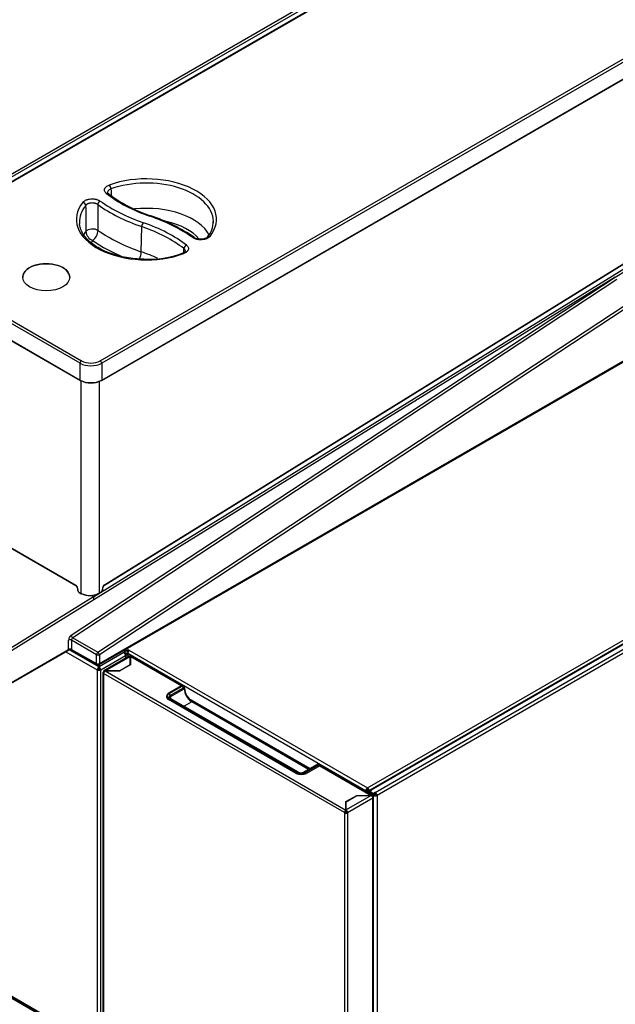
# Model space of a CAD drawing. Header units: millimetres. Extents: x 0 to 287, y 0 to 200.
# Tile 36 of 45: x 226 to 255, y 105 to 153. Entities that reach past the tile are written whole.
import ezdxf

# ---------------------------------------------------------------- set-up
doc = ezdxf.new("R2010")
doc.units = ezdxf.units.MM
doc.layers.add('134.126_BW4_CTM-', color=7, linetype='Continuous')
doc.layers.add('Standard', color=7, linetype='Continuous')

# ---------------------------------------------------------------- blocks, each defined once
blk = doc.blocks.new('SE')
at = {"layer": '134.126_BW4_CTM-', "color": 7, "linetype": 'Continuous'}
for p, q in [((220.202, 142.219), (248.547, 158.584)), ((248.617, 158.466), (220.273, 142.101)), ((248.86, 158.38), (220.515, 142.015)), ((248.91, 158.375), (220.565, 142.01)), ((230.241, 136.423), (258.586, 152.788)), ((258.657, 152.67), (230.312, 136.305)), ((230.302, 135.461), (258.717, 151.867)), ((230.312, 135.486), (258.727, 151.892)), ((229.914, 124.936), (259.134, 143.012)), ((230.444, 125.515), (258.497, 142.869)), ((230.449, 125.528), (258.502, 142.882)), ((232.238, 141.727), (232.265, 142.952)), ((258.292, 142.722), (230.397, 125.464)), ((230.129, 122.24), (260.101, 141.964)), ((260.176, 141.846), (230.204, 122.121)), ((229.26, 136.305), (220.494, 141.366)), ((220.565, 141.484), (229.331, 136.423)), ((220.424, 140.588), (229.26, 135.486)), ((220.434, 140.563), (229.27, 135.461)), ((226.468, 140.475), (226.468, 140.474)), ((228.754, 140.474), (228.754, 140.475)), ((228.829, 123.065), (255.317, 140.496)), ((255.317, 140.496), (229.932, 124.792)), ((255.391, 140.377), (228.904, 122.946)), ((230.183, 121.648), (260.241, 139.002)), ((230.204, 121.694), (260.262, 139.048)), ((229.26, 135.486), (229.26, 136.305)), ((230.312, 136.305), (230.312, 135.486)), ((229.312, 125.105), (229.312, 135.454)), ((230.189, 135.421), (230.189, 125.122)), ((243.249, 115.643), (275.917, 134.504)), ((276.173, 134.465), (243.384, 115.535)), ((276.227, 134.46), (243.438, 115.529)), ((243.631, 115.418), (276.688, 134.504)), ((276.78, 134.361), (243.715, 115.271)), ((220.8, 130.264), (229.049, 125.502)), ((220.807, 130.251), (229.056, 125.488)), ((229.132, 125.362), (229.139, 125.262)), ((229.141, 125.352), (229.148, 125.252)), ((229.197, 125.171), (229.312, 125.105)), ((229.204, 125.157), (229.319, 125.091)), ((230.184, 125.109), (230.3, 125.181)), ((230.189, 125.122), (230.306, 125.194)), ((230.353, 125.274), (230.361, 125.38)), ((230.362, 125.284), (230.37, 125.39)), ((224.17, 121.394), (229.911, 124.946)), ((229.932, 124.793), (224.244, 121.273)), ((229.911, 124.946), (229.89, 125.018)), ((229.932, 124.793), (229.932, 124.792)), ((228.698, 122.376), (228.698, 122.826)), ((230.063, 122.121), (228.838, 122.826)), ((228.838, 122.826), (228.838, 122.376)), ((228.904, 122.946), (230.129, 122.24)), ((225.895, 120.723), (228.677, 122.33)), ((225.915, 120.769), (228.698, 122.376)), ((228.572, 122.269), (230.098, 121.388)), ((230.176, 121.535), (228.765, 122.35)), ((228.838, 122.376), (230.063, 121.693)), ((228.859, 122.33), (230.084, 121.647)), ((231.393, 122.232), (230.186, 121.535)), ((231.377, 122.338), (231.441, 122.301)), ((231.393, 122.232), (231.441, 122.26)), ((231.44, 122.359), (231.427, 122.366)), ((231.44, 122.359), (231.44, 122.301)), ((231.441, 122.26), (231.441, 122.187)), ((231.456, 122.199), (231.456, 122.28)), ((231.456, 122.196), (231.477, 122.184)), ((231.504, 122.159), (231.585, 122.205)), ((231.582, 122.359), (231.599, 122.369)), ((231.582, 122.277), (231.582, 122.359)), ((231.599, 122.287), (231.582, 122.277)), ((231.599, 122.369), (231.67, 122.328)), ((231.599, 122.369), (231.599, 122.287)), ((231.617, 122.277), (231.599, 122.287)), ((231.67, 122.328), (243.249, 115.643)), ((230.063, 121.693), (230.063, 122.121)), ((230.204, 122.121), (230.204, 121.694)), ((230.265, 121.388), (231.477, 122.087)), ((231.653, 122.049), (230.423, 121.339)), ((230.482, 121.338), (231.701, 122.041)), ((231.477, 122.087), (231.477, 121.947)), ((231.511, 121.967), (231.511, 122.136)), ((231.582, 122.122), (231.511, 122.081)), ((243.16, 115.49), (231.582, 122.175)), ((231.582, 122.175), (231.582, 122.008)), ((231.701, 122.041), (231.701, 122.047)), ((231.701, 121.637), (231.701, 122.041)), ((231.711, 122.041), (231.711, 121.635)), ((231.711, 122.041), (234.2, 120.604)), ((234.239, 120.618), (231.763, 122.047)), ((230.098, 121.388), (230.169, 121.429)), ((230.098, 121.388), (230.098, 103.087)), ((230.176, 121.535), (230.176, 121.644)), ((230.176, 121.529), (230.176, 121.535)), ((230.176, 121.447), (230.176, 121.529)), ((230.186, 121.65), (230.186, 121.535)), ((230.186, 121.529), (230.186, 121.535)), ((230.186, 121.529), (230.186, 121.447)), ((230.194, 121.429), (230.265, 121.388)), ((230.265, 103.087), (230.265, 121.388)), ((230.371, 121.238), (230.371, 86.678)), ((230.401, 121.281), (230.401, 121.291)), ((230.401, 121.281), (230.422, 121.269)), ((230.469, 121.326), (230.469, 121.337)), ((231.187, 121.332), (230.479, 121.332)), ((230.479, 121.332), (242.203, 114.563)), ((230.482, 121.338), (231.182, 121.338)), ((231.182, 121.338), (231.701, 121.637)), ((231.182, 121.338), (231.182, 121.332)), ((231.711, 121.635), (231.187, 121.332)), ((231.701, 121.637), (231.701, 121.629)), ((230.401, 121.195), (230.401, 86.635)), ((230.401, 121.195), (230.405, 121.194)), ((242.129, 114.434), (230.405, 121.203)), ((230.405, 121.194), (230.405, 121.203)), ((234.194, 120.604), (233.569, 120.244)), ((234.199, 120.603), (233.574, 120.243)), ((233.599, 120.229), (234.223, 120.589)), ((234.276, 120.497), (233.652, 120.137)), ((233.652, 120.076), (234.329, 120.467)), ((234.223, 120.589), (234.199, 120.603)), ((234.298, 120.597), (234.274, 120.611)), ((233.473, 120.108), (233.473, 120.039)), ((233.567, 119.978), (233.567, 119.937)), ((239.79, 116.385), (233.567, 119.978)), ((239.785, 116.347), (233.569, 119.936)), ((233.574, 119.99), (239.797, 116.397)), ((239.822, 116.412), (233.599, 120.004)), ((239.859, 116.415), (233.637, 120.008)), ((233.652, 120.137), (233.652, 120.076)), ((234.701, 119.824), (234.328, 119.609)), ((234.556, 119.988), (240.458, 116.58)), ((240.388, 116.54), (234.701, 119.824)), ((240.41, 116.553), (234.738, 119.827)), ((240.797, 116.776), (240.173, 116.415)), ((240.835, 116.772), (240.21, 116.412)), ((240.235, 116.397), (240.859, 116.758)), ((240.867, 116.746), (240.242, 116.385)), ((240.927, 116.721), (240.28, 116.347)), ((240.859, 116.758), (240.835, 116.772)), ((240.934, 116.765), (240.91, 116.78)), ((240.927, 116.721), (243.432, 115.274)), ((243.484, 115.279), (240.979, 116.726)), ((239.79, 116.385), (239.79, 116.344)), ((240.242, 116.385), (240.242, 116.328)), ((243.16, 115.49), (243.231, 115.531)), ((243.249, 115.439), (243.16, 115.49)), ((243.231, 115.531), (243.319, 115.48)), ((243.249, 115.643), (243.249, 115.561)), ((243.266, 115.531), (243.266, 115.51)), ((243.364, 115.505), (243.337, 115.49)), ((243.337, 115.49), (243.337, 115.455)), ((243.362, 115.475), (243.447, 115.524)), ((243.362, 115.485), (243.362, 115.484)), ((243.369, 115.48), (243.362, 115.484)), ((243.447, 115.524), (243.438, 115.529)), ((242.203, 114.971), (242.728, 115.274)), ((243.432, 115.268), (242.213, 114.565)), ((242.213, 114.969), (242.732, 115.268)), ((243.511, 115.143), (242.281, 114.432)), ((242.728, 115.274), (242.728, 115.266)), ((242.728, 115.274), (243.432, 115.274)), ((242.732, 115.268), (243.432, 115.268)), ((243.319, 115.48), (243.249, 115.439)), ((243.249, 115.439), (243.249, 115.415)), ((243.319, 115.375), (243.319, 115.48)), ((243.327, 115.427), (243.327, 115.37)), ((243.355, 115.471), (243.362, 115.467)), ((243.362, 115.475), (243.546, 115.369)), ((243.362, 115.394), (243.362, 115.475)), ((243.546, 115.288), (243.362, 115.394)), ((243.363, 115.393), (243.362, 115.392)), ((243.362, 115.392), (243.546, 115.286)), ((243.362, 115.378), (243.362, 115.392)), ((243.362, 115.378), (243.362, 115.35)), ((243.432, 115.268), (243.432, 115.274)), ((243.506, 115.231), (243.487, 115.22)), ((243.511, 115.223), (243.492, 115.212)), ((243.511, 115.137), (243.511, 115.143)), ((243.511, 80.572), (243.511, 115.137)), ((243.542, 80.615), (243.542, 115.18)), ((243.631, 115.418), (243.546, 115.369)), ((243.546, 115.369), (243.546, 115.288)), ((243.546, 115.288), (243.631, 115.337)), ((243.546, 115.286), (243.616, 115.327)), ((243.616, 115.312), (243.546, 115.271)), ((243.546, 115.286), (243.546, 115.271)), ((243.546, 80.685), (243.546, 115.271)), ((243.616, 115.327), (243.615, 115.328)), ((243.616, 115.312), (243.616, 115.327)), ((243.631, 115.418), (243.631, 115.337)), ((243.715, 115.271), (243.645, 115.312)), ((243.715, 115.271), (243.715, 80.685)), ((242.203, 114.563), (242.203, 114.971)), ((242.213, 114.912), (242.203, 114.906)), ((242.203, 114.563), (242.203, 114.498)), ((242.213, 114.565), (242.213, 114.969)), ((242.213, 114.565), (242.213, 114.557)), ((242.213, 114.557), (242.213, 114.49)), ((242.129, 114.424), (242.186, 114.457)), ((242.129, 114.434), (242.129, 114.424)), ((242.129, 114.424), (242.132, 114.423)), ((242.132, 114.423), (242.132, 79.862)), ((242.216, 114.487), (242.186, 114.469)), ((242.186, 114.457), (242.221, 114.478)), ((242.186, 114.457), (242.186, 114.467)), ((242.189, 114.455), (242.186, 114.457)), ((242.224, 114.465), (242.224, 114.455)), ((242.281, 114.423), (242.224, 114.455)), ((242.281, 114.423), (242.281, 114.432)), ((242.281, 114.423), (242.281, 79.862)), ((223.873, 106.601), (230.181, 102.959)), ((223.877, 106.638), (230.122, 103.033)), ((230.098, 103.087), (223.881, 106.676))]:
    blk.add_line(p, q, dxfattribs=at)
for centre, radius, start, end in [((1285.421, 214.784), 1056.978, 183.797086, 183.815233), ((234.946, 150.297), 7.175, 233.1053, 251.8017), ((963.232, 148.448), 733.714, 180.348573, 180.447031), ((1014.851, 150.093), 784.754, 180.443007, 180.534564), ((230.036, 135.477), 8.437, 55.3624, 71.5568), ((234.643, 143.181), 1.102, 318.5023, 1.4369), ((194.569, 237.445), 114.409, 302.07134, 304.36046), ((230.084, 142.778), 0.546, 185.7936, 247.6566), ((229.425, 142.819), 0.709, 309.6232, 356.2017), ((232.517, 146.654), 5.29, 268.4162, 289.1281), ((228.961, 125.344), 0.172, 5.9466, 56.6749), ((229.282, 125.278), 0.143, 186.2541, 236.9112), ((229.734, 125.958), 0.952, 243.7056, 298.545), ((229.735, 125.89), 0.892, 243.2962, 299.0687), ((230.223, 125.297), 0.14, 303.679, 354.4559), ((230.544, 125.371), 0.176, 124.8447, 173.5832), ((228.99, 122.821), 0.152, 124.5337, 177.7763), ((228.769, 122.136), 0.214, 65.09, 115.3346), ((230.133, 121.735), 0.1, 240.8586, 300), ((235.139, 120.527), 0.789, 182.1753, 210.8417), ((235.162, 120.499), 0.794, 208.2895, 237.7645), ((240.016, 116.732), 0.353, 243.6363, 296.3637)]:
    blk.add_arc(centre, radius, start, end, dxfattribs=at)
for centre, major_axis, ratio, start_param, end_param in [((232.49, 143.308), (-3.412, 0), 0.57735, 2.707334, 5.270538), ((230.683, 144.857), (-0.051, 0.141), 0.432431, 4.052388, 5.588278), ((232.49, 143.19), (-3.262, 0), 0.57735, 3.155038, 5.270538), ((230.547, 144.44), (-0.092, -0.118), 0.655377, 3.140811, 4.011698), ((236.389, 147.069), (-7.279, 0), 0.57735, 0.639038, 1.032356), ((232.49, 143.308), (3.412, 0), 0.57735, 2.706346, 5.271779), ((232.49, 143.19), (3.262, 0), 0.57735, 2.706346, 3.166288), ((229.396, 144.016), (-0.117, 0.094), 0.740371, 3.714179, 5.250069), ((230.238, 144.076), (-0.087, -0.122), 0.634748, 3.985382, 5.521272), ((236.419, 146.968), (-8.101, 0), 0.57735, 0.680267, 1.032356), ((236.419, 147.086), (-7.951, 0), 0.57735, 0.680267, 1.032356), ((232.49, 141.99), (-3.211, 0), 0.57735, 3.442547, 4.895376), ((232.656, 143.338), (-0.049, -0.142), 0.418697, 3.141175, 3.830586), ((228.579, 139.52), (7.951, 0), 0.57735, 0.683359, 1.032356), ((232.49, 143.19), (3.262, 0), 0.57735, 3.166288, 3.202305), ((229.862, 142.653), (-0.35, -0.004), 0.522024, 3.826565, 5.869638), ((232.342, 143.022), (-0.049, -0.142), 0.418697, 3.830586, 5.366475), ((228.609, 139.419), (7.129, 0), 0.57735, 0.642644, 1.032356), ((228.609, 139.537), (7.279, 0), 0.57735, 0.642644, 1.032356), ((232.49, 141.675), (-2.811, 0), 0.57735, 3.57554, 4.360979), ((232.49, 143.19), (-3.262, 0), 0.57735, 3.116897, 3.155038), ((232.49, 141.99), (3.211, 0), 0.57735, -3.548048, -3.445872), ((236.419, 145.768), (-8.152, 0), 0.57735, 0.690072, 1.032356), ((234.745, 142.296), (-0.087, -0.122), 0.633158, 3.136085, 3.98349), ((235.586, 142.357), (0.117, -0.094), 0.740711, 3.150407, 3.18068), ((235.586, 142.357), (0.117, -0.094), 0.740711, 2.107541, 3.150407), ((232.49, 141.675), (2.811, 0), 0.57735, -3.518881, -3.437826), ((236.419, 145.453), (-8.552, 0), 0.57735, 0.699773, 0.94311), ((234.436, 141.933), (-0.092, -0.119), 0.653617, 4.009315, 5.545204), ((232.033, 141.541), (0.13, 0.378), 0.418697, 4.41254, 5.366475), ((228.609, 138.219), (7.078, 0), 0.57735, 0.894633, 1.032356), ((234.301, 141.516), (0.051, -0.141), 0.43329, 2.446304, 3.14393), ((227.611, 140.49), (1.143, 0), 0.57735, 0, 3.166288), ((227.611, 140.49), (1.143, 0), 0.57735, 6.25849, 6.283185), ((229.331, 136.341), (-0.05, -0.0866), 0.57735, 3.926991, 5.445427), ((229.786, 136.606), (0.745, 0), 0.570409, 3.92836, 5.496418), ((229.786, 136.687), (-0.645, 0), 0.578934, 0.786768, 2.354825), ((230.241, 136.341), (0.05, -0.0866), 0.57735, 0.837758, 2.356194), ((229.295, 135.504), (0.025, 0.0433), 0.57735, 2.303835, 3.141593), ((229.786, 135.789), (-0.745, 0), 0.574671, 0.786768, 2.354825), ((229.295, 135.504), (0.025, 0.0433), 0.57735, 3.141593, 3.926991), ((229.786, 135.748), (0.695, 0), 0.578934, 3.92836, 5.496418), ((230.277, 135.504), (-0.025, 0.0433), 0.57735, 2.356194, 3.141593), ((230.277, 135.504), (-0.025, 0.0433), 0.57735, 3.141593, 3.979351), ((229.071, 125.514), (0.015, 0.026), 0.57735, 2.356194, 3.149571), ((229.049, 125.396), (-0.065, 0.113), 0.577349, 4.014951, 5.498427), ((229.162, 125.364), (0.0299, 0.0022), 0.524834, 3.129043, 3.887004), ((229.169, 125.264), (0.0299, 0.0022), 0.524834, 3.141593, 3.887004), ((229.197, 125.228), (-0.035, 0.0607), 0.577349, 0.873358, 2.356834), ((229.219, 125.183), (0.015, 0.026), 0.57735, 2.356194, 3.141593), ((229.334, 125.117), (0.015, 0.026), 0.57735, 2.356194, 3.141593), ((229.334, 125.117), (0.015, 0.026), 0.57735, 3.141593, 3.962727), ((230.168, 125.134), (-0.0158, 0.0255), 0.556354, 2.338954, 3.141593), ((230.168, 125.134), (-0.0158, 0.0255), 0.556354, 3.141593, 3.90975), ((230.285, 125.206), (-0.0158, 0.0255), 0.556354, 3.141593, 3.90975), ((230.304, 125.25), (-0.035, -0.0606), 0.57735, 0.821134, 2.268928), ((230.332, 125.286), (-0.0299, 0.0022), 0.524834, 2.396181, 3.141593), ((230.453, 125.424), (-0.065, -0.113), 0.57735, 3.962727, 5.410521), ((230.34, 125.393), (-0.0299, 0.0022), 0.524834, 2.396181, 3.149701), ((230.428, 125.54), (-0.0158, 0.0255), 0.556354, 3.141593, 3.90975), ((229.911, 124.864), (-0.014, 0.109), 0.144148, 3.974744, 5.545115), ((228.839, 122.907), (-0.1, -0.173), 0.577514, 3.996966, 5.497665), ((228.768, 122.785), (-0.1, 0), 0.57735, 3.944444, 5.497787), ((228.9, 123.024), (0.055, -0.0835), 0.53567, 3.894438, 5.447781), ((228.627, 122.416), (-0.05, 0.0866), 0.57735, 3.141593, 3.926991), ((228.768, 122.335), (-0.1, 0), 0.57735, 3.944444, 5.497787), ((228.907, 122.418), (0.0487, 0.0873), 0.567186, 2.347619, 3.141593), ((230.133, 122.162), (-0.0499, -0.0867), 0.557716, 3.996377, 5.497076), ((230.133, 122.162), (-0.055, 0.0835), 0.53567, 3.894438, 5.447781), ((231.393, 122.136), (0.059, -0.102), 0.57735, 0.785398, 2.356194), ((231.511, 122.399), (0.1, 0), 0.57735, 3.926991, 5.497787), ((231.406, 122.28), (-0.05, 0), 0.57735, 2.356194, 3.926991), ((231.406, 122.199), (-0.05, 0), 0.57735, 2.478884, 3.141593), ((231.511, 122.318), (-0.1, 0), 0.57735, 0.992596, 2.356194), ((231.67, 122.226), (0.062, 0.108), 0.57735, 0.785398, 2.356194), ((230.133, 122.162), (-0.1, 0), 0.57735, 0.802851, 2.356194), ((231.393, 122.136), (-0.118, 0), 0.57735, 2.356194, 3.926991), ((231.706, 121.958), (0.0525, -0.0909), 0.57735, 2.423589, 3.141593), ((231.706, 121.953), (0.105, 0), 0.57735, 1.523159, 1.618433), ((231.705, 121.952), (-0.025, 0), 0.57735, 4.482074, 4.88496), ((231.711, 121.956), (-0.0525, -0.0909), 0.57735, 3.141593, 3.926991), ((230.133, 121.735), (-0.1, 0), 0.57735, 0.802851, 2.356194), ((230.133, 121.735), (0.0487, 0.0873), 0.567186, 2.347619, 3.141593), ((230.181, 121.436), (-0.059, -0.102), 0.57735, 3.986951, 5.497787), ((230.181, 121.436), (0.118, 0), 0.57735, 3.926991, 5.497787), ((230.181, 121.436), (-0.009, -0.0156), 0.57735, 4.330706, 5.497787), ((230.181, 121.436), (-0.018, 0), 0.57735, 0.785398, 2.356194), ((230.133, 121.735), (-0.05, 0.0866), 0.57735, 3.141593, 3.926991), ((230.181, 121.436), (-0.059, 0.102), 0.57735, 3.926991, 5.437827), ((230.181, 121.436), (0.009, -0.0156), 0.57735, 0.785398, 1.95248), ((230.476, 121.238), (0.105, 0), 0.57735, 2.35595, 3.926991), ((230.476, 121.248), (0.0525, -0.0909), 0.57735, 2.447371, 3.926991), ((230.479, 121.246), (-0.0525, -0.0909), 0.57735, 3.926991, 5.497787), ((230.482, 121.252), (-0.148, 0), 0.57735, 4.712389, 4.803565), ((234.199, 120.595), (0.005, -0.00866), 0.57735, 2.356194, 3.141593), ((234.199, 120.481), (-0.075, -0.13), 0.57735, 3.141593, 3.926991), ((234.223, 120.467), (-0.075, -0.13), 0.57735, 3.146668, 3.926991), ((234.223, 120.528), (-0.0375, 0.065), 0.57735, 3.926991, 5.497787), ((234.276, 120.436), (-0.0375, -0.065), 0.57735, 2.356194, 3.926991), ((234.276, 120.497), (-0.075, 0), 0.57735, 2.356194, 3.125651), ((234.701, 120.252), (0.263, -0.455), 0.57735, 3.926991, 5.497787), ((233.817, 120.078), (0.35, 0), 0.57735, 2.935055, 3.926991), ((233.793, 120.117), (0.31, 0), 0.57735, 2.356194, 3.926991), ((233.817, 120.013), (0.35, 0), 0.57735, -3.339216, -3.303929), ((233.793, 120.108), (0.32, 0), 0.57735, 3.141593, 3.926991), ((233.793, 120.117), (0.275, 0), 0.57735, 2.356194, 3.926991), ((233.574, 119.982), (-0.005, -0.00866), 0.57735, 3.926991, 5.497787), ((233.574, 120.235), (0.005, -0.00866), 0.57735, 2.356194, 3.141593), ((233.793, 120.055), (0.2, 0), 0.57735, 2.356194, 3.144295), ((233.599, 120.168), (-0.0375, 0.065), 0.57735, 3.926991, 5.497787), ((233.599, 119.943), (-0.0375, -0.065), 0.57735, 3.141593, 3.926991), ((233.793, 119.994), (0.2, 0), 0.57735, 2.356194, 2.808539), ((234.701, 119.763), (-0.0375, -0.065), 0.57735, 3.141593, 3.926991), ((240.835, 116.711), (0.0375, -0.065), 0.57735, 2.356194, 3.141593), ((240.835, 116.65), (-0.075, -0.13), 0.57735, 3.141593, 3.926991), ((240.859, 116.635), (-0.075, -0.13), 0.57735, 2.663723, 3.926991), ((240.859, 116.75), (0.005, -0.00866), 0.57735, 0.785398, 2.356194), ((240.867, 116.631), (-0.07, -0.121), 0.57735, 2.78384, 3.926991), ((240.927, 116.635), (-0.0525, -0.0909), 0.57735, 3.141593, 3.926991), ((240.032, 116.49), (0.35, 0), 0.57735, 3.926991, 5.497787), ((239.797, 116.389), (-0.005, -0.00866), 0.57735, 3.926991, 5.497787), ((240.016, 116.516), (0.32, 0), 0.57735, 3.926991, 5.497787), ((240.016, 116.524), (-0.31, 0), 0.57735, 0.785398, 2.356194), ((239.822, 116.35), (-0.0375, -0.065), 0.57735, 3.144649, 3.926991), ((240.016, 116.524), (0.275, 0), 0.57735, 3.926991, 5.497787), ((240.21, 116.35), (0.0375, -0.065), 0.57735, 2.356194, 3.134792), ((240.235, 116.389), (0.005, -0.00866), 0.57735, 0.785398, 2.356194), ((243.249, 115.541), (-0.062, -0.108), 0.57735, 3.926991, 5.497787), ((243.249, 115.541), (0.0125, 0.0217), 0.57735, 0.785398, 2.356194), ((243.249, 115.541), (-0.062, 0.108), 0.57735, 3.926991, 5.497787), ((243.249, 115.541), (-0.0125, 0.0217), 0.57735, 3.926991, 5.497787), ((243.438, 115.441), (0.054, -0.0935), 0.57735, 2.356194, 3.926991), ((243.447, 115.427), (0.12, 0), 0.57735, 2.439625, 3.926991), ((243.447, 115.419), (-0.12, 0.061), 0.059005, -0.755578, -0.672147), ((243.432, 115.189), (-0.0525, -0.0909), 0.57735, 2.356194, 3.926991), ((243.432, 115.183), (0.148, 0), 0.57735, 1.503402, 1.570796), ((243.437, 115.186), (0.0525, -0.0909), 0.57735, 0.785398, 2.2888), ((243.437, 115.18), (-0.105, 0), 0.57735, 2.356194, 3.926991), ((243.631, 115.32), (-0.12, 0), 0.57735, 0.785398, 2.356194), ((243.631, 115.32), (0.02, 0), 0.57735, 3.926991, 5.497787), ((243.631, 115.32), (0.06, -0.104), 0.57735, 0.785398, 2.356194), ((243.631, 115.32), (-0.01, 0.0173), 0.57735, 3.926991, 5.497787), ((242.203, 114.477), (0.0525, 0.0909), 0.57735, 0.785398, 2.356194), ((242.207, 114.475), (0.0525, -0.0909), 0.57735, 0.785398, 2.265018), ((242.206, 114.465), (-0.105, 0), 0.57735, 0.785398, 2.356439), ((242.203, 114.477), (-0.0125, -0.0217), 0.57735, 3.926991, 5.497787), ((242.206, 114.465), (0.025, 0), 0.57735, 3.926991, 5.498814), ((242.207, 114.475), (0.0125, -0.0217), 0.57735, 0.785398, 1.96379)]:
    blk.add_ellipse(centre, major_axis=major_axis, ratio=ratio, start_param=start_param, end_param=end_param, dxfattribs=at)
blk.add_ellipse((227.611, 140.491), major_axis=(-1.143, 0), ratio=0.57735, dxfattribs=at)
for points, knots in [([(230.547, 144.562), (230.526, 144.578), (230.508, 144.595), (230.479, 144.631), (230.468, 144.651), (230.453, 144.689), (230.449, 144.709), (230.447, 144.749), (230.45, 144.769), (230.46, 144.798), (230.464, 144.807), (230.474, 144.826), (230.479, 144.836), (230.499, 144.863), (230.516, 144.881), (230.554, 144.914), (230.577, 144.929), (230.626, 144.956), (230.654, 144.968), (230.683, 144.979)], [0, 0, 0, 0, 0.125, 0.125, 0.25, 0.25, 0.375, 0.375, 0.5, 0.5, 0.5625, 0.5625, 0.625, 0.625, 0.75, 0.75, 0.875, 0.875, 1, 1, 1, 1]), ([(230.762, 144.787), (230.742, 144.78), (230.723, 144.772), (230.688, 144.753), (230.672, 144.743), (230.645, 144.72), (230.634, 144.708), (230.615, 144.683), (230.608, 144.669), (230.599, 144.642), (230.597, 144.628), (230.598, 144.613), (230.598, 144.612), (230.598, 144.611)], [0, 0, 0, 0, 0.125, 0.125, 0.25, 0.25, 0.375, 0.375, 0.5, 0.5, 0.625, 0.625, 0.6350491, 0.6350491, 0.6350491, 0.6350491]), ([(229.396, 144.139), (229.414, 144.161), (229.436, 144.181), (229.477, 144.21), (229.491, 144.219), (229.522, 144.235), (229.554, 144.251), (229.59, 144.264), (229.627, 144.276), (229.646, 144.281), (229.705, 144.294), (229.746, 144.3), (229.83, 144.306), (229.872, 144.306), (229.935, 144.302), (229.956, 144.299), (229.997, 144.293), (230.037, 144.285), (230.075, 144.275), (230.112, 144.263), (230.13, 144.256), (230.18, 144.234), (230.211, 144.218), (230.238, 144.198)], [0, 0, 0, 0, 0.125, 0.125, 0.1875, 0.1875, 0.25, 0.3125, 0.3125, 0.375, 0.375, 0.5, 0.5, 0.625, 0.625, 0.6875, 0.6875, 0.75, 0.8125, 0.8125, 0.875, 0.875, 1, 1, 1, 1]), ([(230.643, 144.558), (230.632, 144.566), (230.604, 144.586), (230.599, 144.605), (230.599, 144.609), (230.599, 144.61)], [0, 0, 0, 0, 0.243308, 0.745847, 1, 1, 1, 1]), ([(230.121, 144.026), (230.102, 144.04), (230.081, 144.052), (230.046, 144.068), (230.033, 144.073), (230.007, 144.082), (229.981, 144.089), (229.953, 144.095), (229.924, 144.1), (229.909, 144.102), (229.865, 144.105), (229.836, 144.105), (229.777, 144.101), (229.748, 144.097), (229.707, 144.087), (229.693, 144.083), (229.668, 144.075), (229.643, 144.065), (229.62, 144.054), (229.598, 144.042), (229.588, 144.036), (229.56, 144.015), (229.545, 144), (229.532, 143.984)], [0, 0, 0, 0, 0.125, 0.125, 0.1875, 0.1875, 0.25, 0.3125, 0.3125, 0.375, 0.375, 0.5, 0.5, 0.625, 0.625, 0.6875, 0.6875, 0.75, 0.8125, 0.8125, 0.875, 0.875, 1, 1, 1, 1]), ([(232.37, 141.367), (232.211, 141.373), (231.942, 141.385), (231.508, 141.445), (231.102, 141.535), (230.719, 141.655), (230.369, 141.801), (230.057, 141.972), (229.79, 142.163), (229.571, 142.369), (229.402, 142.589), (229.292, 142.813), (229.238, 142.984), (229.237, 143.069), (229.237, 143.082)], [0, 0, 0, 0, 0.089458, 0.179292, 0.26904, 0.358662, 0.448122, 0.537404, 0.62653, 0.7156, 0.804798, 0.894571, 0.985612, 1, 1, 1, 1]), ([(235.586, 142.479), (235.568, 142.457), (235.545, 142.436), (235.505, 142.408), (235.491, 142.399), (235.46, 142.382), (235.428, 142.367), (235.392, 142.354), (235.355, 142.342), (235.336, 142.337), (235.277, 142.323), (235.237, 142.317), (235.152, 142.311), (235.11, 142.311), (235.048, 142.316), (235.027, 142.318), (234.986, 142.324), (234.946, 142.332), (234.908, 142.342), (234.871, 142.354), (234.853, 142.361), (234.802, 142.383), (234.772, 142.399), (234.745, 142.418)], [0, 0, 0, 0, 0.125, 0.125, 0.1875, 0.1875, 0.25, 0.3125, 0.3125, 0.375, 0.375, 0.5, 0.5, 0.625, 0.625, 0.6875, 0.6875, 0.75, 0.8125, 0.8125, 0.875, 0.875, 1, 1, 1, 1]), ([(235.464, 142.449), (235.461, 142.443), (235.45, 142.429), (235.39, 142.388), (235.29, 142.354), (235.163, 142.336), (235.027, 142.343), (234.915, 142.372), (234.848, 142.404), (234.834, 142.417), (234.833, 142.418)], [0, 0, 0, 0, 0.075321, 0.215617, 0.365073, 0.522806, 0.686344, 0.849582, 0.990838, 1, 1, 1, 1]), ([(234.436, 142.056), (234.457, 142.04), (234.474, 142.023), (234.503, 141.986), (234.515, 141.967), (234.53, 141.929), (234.535, 141.909), (234.536, 141.869), (234.533, 141.849), (234.524, 141.82), (234.52, 141.81), (234.51, 141.791), (234.504, 141.782), (234.484, 141.754), (234.468, 141.737), (234.429, 141.704), (234.407, 141.689), (234.357, 141.661), (234.33, 141.649), (234.301, 141.638)], [0, 0, 0, 0, 0.125, 0.125, 0.25, 0.25, 0.375, 0.375, 0.5, 0.5, 0.5625, 0.5625, 0.625, 0.625, 0.75, 0.75, 0.875, 0.875, 1, 1, 1, 1]), ([(234.385, 141.759), (234.386, 141.763), (234.386, 141.767), (234.385, 141.785), (234.382, 141.798), (234.371, 141.825), (234.363, 141.838), (234.343, 141.863), (234.33, 141.875), (234.316, 141.886)], [0.5904962, 0.5904962, 0.5904962, 0.5904962, 0.625, 0.625, 0.75, 0.75, 0.875, 0.875, 1, 1, 1, 1]), ([(234.384, 141.759), (234.385, 141.758), (234.385, 141.753), (234.374, 141.73), (234.323, 141.686), (234.273, 141.668), (234.247, 141.658)], [0, 0, 0, 0, 0.13813, 0.481968, 0.776678, 1, 1, 1, 1]), ([(234.351, 120.497), (234.35, 120.517), (234.346, 120.545), (234.323, 120.581), (234.305, 120.591), (234.297, 120.596)], [0, 0, 0, 0, 0.44763, 0.784278, 1, 1, 1, 1]), ([(233.637, 120.008), (233.626, 120.015), (233.605, 120.029), (233.594, 120.048), (233.594, 120.052), (233.594, 120.055)], [0, 0, 0, 0, 0.300547, 0.687755, 1, 1, 1, 1]), ([(233.652, 120.076), (233.652, 120.07), (233.652, 120.059), (233.654, 120.042), (233.656, 120.025), (233.659, 120.009), (233.662, 119.998), (233.663, 119.993)], [0, 0, 0, 0, 0.0226901, 0.0454536, 0.0683037, 0.0912533, 0.1123668, 0.1123668, 0.1123668, 0.1123668]), ([(240.909, 116.778), (240.905, 116.781), (240.892, 116.791), (240.86, 116.795), (240.825, 116.79), (240.807, 116.781), (240.797, 116.776)], [0, 0, 0, 0, 0.116818, 0.442818, 0.753777, 1, 1, 1, 1])]:
    blk.add_open_spline(points, degree=3, knots=knots, dxfattribs=at)
blk.add_open_spline([(234.303, 141.681), (234.307, 141.749), (234.311, 141.817), (234.316, 141.886)], degree=3, dxfattribs=at)

msp = doc.modelspace()

# ---------------------------------------------------------------- block references
at = {"layer": 'Standard'}
msp.add_blockref('SE', (0, 0), dxfattribs=at)

doc.saveas('drawing.dxf')
